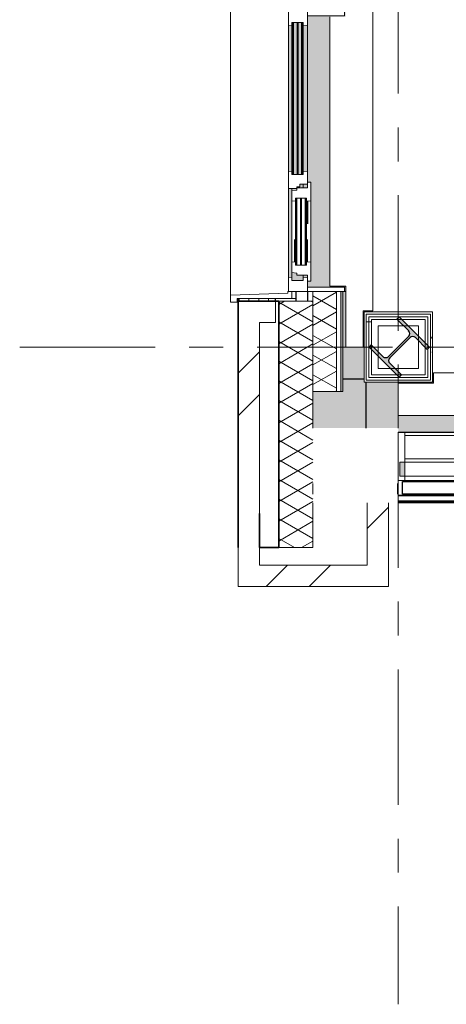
# Model space of a CAD drawing. Extents: x 2744 to 57639, y 3641 to 38820.
# Tile 2 of 179: x 2744 to 4741, y 16247 to 20863. Entities that reach past the tile are written whole.
import ezdxf

# ---------------------------------------------------------------- set-up
doc = ezdxf.new("R2010")
doc.units = 0
doc.header["$LTSCALE"] = 50
doc.linetypes.add('gestippeld', pattern=[6.35, 3.175, -3.175])
doc.linetypes.add('stramien', pattern=[22.225, 12.7, -3.175, 3.175, -3.175])
doc.layers.get('0').update_dxf_attribs({"linetype": 'CONTINUOUS'})
for name, color, linetype, lineweight in [('A-FLOR-PATT', 8, 'CONTINUOUS', 18), ('A-GLAZ', 8, 'CONTINUOUS', 25), ('A-GLAZ-GLAS', 8, 'CONTINUOUS', 25), ('A-WALL', 8, 'CONTINUOUS', 25), ('A-WALL-MBNI', 8, 'CONTINUOUS', 25), ('A-WALL-PATT', 8, 'CONTINUOUS', 50), ('I-WALL', 8, 'CONTINUOUS', 25), ('S-COLS', 8, 'CONTINUOUS', 18), ('S-GRID', 8, 'CONTINUOUS', 18)]:
    doc.layers.add(name, color=color, linetype=linetype, lineweight=lineweight)
pattern_1 = [(0, (4356.6, 19095.7), (0, 500), []), (0, (4356.6, 19045.7), (0, 500), []), (0, (4356.6, 18995.7), (0, 500), []), (0, (4356.6, 18945.7), (0, 500), [])]
pattern_2 = [(0, (0, 0), (406.4, 101.6), [33.528, -271.272, 33.528, -271.272, -1625.6]), (0, (0, 0), (406.4, 101.6), [-609.6, 33.528, -576.072, 33.528, -271.272, -711.2]), (0, (0, 0), (406.4, 101.6), [-1524, 33.528, -169.672, 33.528, -474.472]), (120, (152.4, 50.8), (-291.18818, 301.15272), [33.528, -271.272, 33.528, -271.272, -1625.6]), (120, (152.4, 50.8), (-291.18818, 301.15272), [-609.6, 33.528, -576.072, 33.528, -271.272, -711.2]), (120, (152.4, 50.8), (-291.18818, 301.15272), [-1524, 33.528, -169.672, 33.528, -474.472]), (240, (203.2, 254), (-115.21182, -402.75272), [33.528, -271.272, 33.528, -271.272, -1625.6]), (240, (203.2, 254), (-115.21182, -402.75272), [-609.6, 33.528, -576.072, 33.528, -271.272, -711.2]), (240, (203.2, 254), (-115.21182, -402.75272), [-1524, 33.528, -169.672, 33.528, -474.472])]
pattern_3 = [(135, (20244.87, -3941.6), (-212.132, -212.132), [])]
pattern_4 = [(45, (-5433.3, -18763.2), (-707.107, 707.107), []), (135, (-5433.3, -18763.2), (-707.107, -707.107), [])]

# ---------------------------------------------------------------- blocks, each defined once
blk = doc.blocks.new('10844_ABT model nieuw_export 08-11-2012_rvt-1-Plotview 4e Verdieping - schaal 1 op 100')
at = {"layer": 'S-COLS', "lineweight": 5}
blk.add_hatch(color=256, dxfattribs=at).paths.add_polyline_path([(4520.8, 19186.8), (4531.4, 19197.4), (4476.6, 19252.2), (4471.3, 19264.9), (4476.6, 19277.6), (4571.3, 19372.4), (4584.1, 19377.7), (4596.8, 19372.4), (4651.6, 19317.6), (4662.2, 19328.2), (4520.8, 19469.6), (4510.2, 19459), (4565, 19404.2), (4570.2, 19391.5), (4565, 19378.8), (4470.2, 19284), (4457.5, 19278.7), (4444.8, 19284), (4389.9, 19338.8), (4379.3, 19328.2), (4515.8, 19191.7)], flags=0)
at = {"layer": 'S-COLS', "color": 0, "lineweight": 25}
for p, q in [((4520.8, 19469.6), (4510.2, 19459)), ((4510.2, 19459), (4565, 19404.2)), ((4662.2, 19328.2), (4520.8, 19469.6)), ((4389.9, 19338.8), (4379.3, 19328.2)), ((4444.8, 19284), (4389.9, 19338.8)), ((4565, 19378.8), (4470.2, 19284)), ((4476.6, 19277.6), (4571.3, 19372.4)), ((4596.8, 19372.4), (4651.6, 19317.6)), ((4379.3, 19328.2), (4520.8, 19186.8)), ((4651.6, 19317.6), (4662.2, 19328.2)), ((4531.4, 19197.4), (4476.6, 19252.2)), ((4520.8, 19186.8), (4531.4, 19197.4))]:
    blk.add_line(p, q, dxfattribs=at)
for centre, start, end in [((4552.2, 19391.5), 315, 45), ((4584.1, 19359.7), 45, 135), ((4457.5, 19296.7), 225, 315), ((4489.3, 19264.9), 135, 225)]:
    blk.add_arc(centre, 18, start, end, dxfattribs=at)
blk = doc.blocks.new('31_KA_Houten kozijn metselwerkgevel met draaiend deel verdieping - 31_KA_Houten kozijn metselwerkgevel met draaiend deel verdieping-V157-Plotview 4e Verdieping - schaal 1 op 100')
at = {"layer": 'A-GLAZ'}
blk.add_hatch(color=256, dxfattribs=at).paths.add_polyline_path([(656.5, 323.5), (656.5, 328.5), (631.5, 328.5), (631.5, 255), (-631.5, 255), (-631.5, 328.5), (-656.5, 328.5), (-656.5, 323.5), (-636.5, 323.5), (-636.5, 150), (143, 150), (143, 166), (607, 166), (607, 150), (636.5, 150), (636.5, 323.5)], flags=0)
h = blk.add_hatch(color=256, dxfattribs=at)
h.paths.add_polyline_path([(591.8, 150), (580, 150), (580, 129.8), (589.5, 129.8), (591.3, 145.8)], flags=0)
h.paths.add_polyline_path([(170, 129.8), (170, 150), (152.5, 150), (152.5, 129.8), (162.4, 129.8)], flags=0)
h.paths.add_polyline_path([(94.3, 150), (-591.8, 150), (-589.5, 129.8), (92, 129.8)], flags=0)
at = {"layer": 'A-GLAZ', "lineweight": 18}
h = blk.add_hatch(dxfattribs=at)
h.set_pattern_fill('FP_390', color=256, style=0, pattern_type=2)
h.set_pattern_definition(pattern_3)
h.paths.add_polyline_path([(174, 99), (165, 99), (165, 114), (152.5, 114), (152.5, 150), (94.3, 150), (92, 129.8), (107, 129.8), (107, 77), (92, 77), (93.6, 60), (174, 60), (174, 90.9)], flags=0)
at = {"layer": 'A-GLAZ'}
h = blk.add_hatch(color=256, dxfattribs=at)
h.paths.add_polyline_path([(604.5, 129.8), (580, 129.8), (580, 99), (569.5, 99), (567.9, 77), (604.5, 77)], flags=0)
h.paths.add_polyline_path([(182.1, 77), (180.5, 99), (174, 99), (174, 77), (180.5, 77)], flags=0)
h.paths.add_polyline_path([(170, 129.8), (152.5, 129.8), (152.5, 114), (165, 114), (165, 99), (170, 99), (170, 114)], flags=0)
h.paths.add_polyline_path([(107, 84.3), (107, 101.3), (-604.5, 101.3), (-604.5, 84.3), (-277.3, 84.3)], flags=0)
h.paths.add_polyline_path([(107, 105.3), (107, 122.3), (-604.5, 122.3), (-604.5, 105.3), (52, 105.3)], flags=0)
h.paths.add_polyline_path([(107, 80.3), (-604.5, 80.3), (-604.5, 77), (107, 77)], flags=0)
h.paths.add_polyline_path([(107, 129.8), (-604.5, 129.8), (-604.5, 126.3), (107, 126.3)], flags=0)
at = {"layer": 'A-GLAZ', "lineweight": 18}
h = blk.add_hatch(dxfattribs=at)
h.set_pattern_fill('FP_390', color=256, style=0, pattern_type=2)
h.set_pattern_definition(pattern_3)
h.paths.add_polyline_path([(-656.5, 56.9), (-656.5, 76.9), (-688.5, 76.9), (-688.5, -180.1), (-706.5, -180.1), (-706.5, -210.1), (-673.9, -210.1), (-664.2, 56.9)], flags=0)
at = {"layer": 'A-GLAZ'}
h = blk.add_hatch(color=256, dxfattribs=at)
h.paths.add_polyline_path([(591.1, 60), (589.5, 77), (174, 76), (174, 60), (589.5, 60)], flags=0)
h.paths.add_polyline_path([(93.6, 60), (92, 77), (-589.5, 77), (-591.1, 60), (92, 60)], flags=0)
at = {"layer": 'A-GLAZ', "lineweight": 18}
h = blk.add_hatch(dxfattribs=at)
h.set_pattern_fill('FP_390', color=256, style=0, pattern_type=2)
h.set_pattern_definition(pattern_3)
h.paths.add_polyline_path([(706.5, -180.1), (688.5, -180.1), (688.5, 76.9), (656.5, 76.9), (656.5, 56.9), (664.2, 56.9), (673.9, -210.1), (706.5, -210.1)], flags=0)
for p, q in [((-656.5, 323.5), (-656.5, 328.5)), ((-636.5, 323.5), (-656.5, 323.5)), ((-656.5, 323.5), (-656.5, 150)), ((-636.5, 150), (-636.5, 323.5)), ((636.5, 323.5), (636.5, 150)), ((656.5, 323.5), (636.5, 323.5)), ((656.5, 328.5), (656.5, 323.5)), ((656.5, 150), (656.5, 323.5)), ((-656.5, 150), (-636.5, 150)), ((-591.8, 150), (-656.5, 150)), ((-656.5, 150), (-656.5, 60)), ((94.3, 150), (-591.8, 150)), ((-589.5, 129.8), (-591.8, 150)), ((94.3, 150), (92, 129.8)), ((143, 150), (94.3, 150)), ((152.5, 114), (152.5, 150)), ((591.8, 150), (589.5, 129.8)), ((656.5, 150), (607, 150)), ((636.5, 150), (656.5, 150)), ((656.5, 60), (656.5, 150)), ((-688.5, 94.9), (-688.5, 76.9)), ((-604.5, 126.3), (-604.5, 129.8)), ((-604.5, 129.8), (-589.5, 129.8)), ((-604.5, 105.3), (-604.5, 122.3)), ((-604.5, 84.3), (-604.5, 101.3)), ((-589.5, 129.8), (92, 129.8)), ((92, 129.8), (107, 129.8)), ((107, 129.8), (107, 126.3)), ((107, 122.3), (107, 105.3)), ((107, 101.3), (107, 84.3)), ((152.5, 129.8), (170, 129.8)), ((165, 114), (152.5, 114)), ((165, 99), (165, 114)), ((170, 99), (165, 99)), ((174, 60), (174, 99)), ((580, 129.8), (589.5, 129.8)), ((589.5, 129.8), (604.5, 129.8)), ((604.5, 129.8), (604.5, 77)), ((688.5, 76.9), (688.5, 94.9)), ((-656.5, 76.9), (-688.5, 76.9)), ((-688.5, 76.9), (-688.5, -180.1)), ((-673.9, -210.1), (-664.2, 56.9)), ((-664.2, 56.9), (-656.5, 56.9)), ((-656.5, 56.9), (-656.5, 76.9)), ((-656.5, 60), (-591.1, 60)), ((-604.5, 77), (-604.5, 80.3)), ((-589.5, 77), (-604.5, 77)), ((-591.1, 60), (-589.5, 77)), ((-591.1, 60), (93.6, 60)), ((92, 77), (-589.5, 77)), ((107, 77), (92, 77)), ((92, 77), (93.6, 60)), ((93.6, 60), (174, 60)), ((107, 80.3), (107, 77)), ((182.1, 77), (174, 77)), ((174, 60), (591.1, 60)), ((589.5, 77), (567.9, 77)), ((604.5, 77), (589.5, 77)), ((589.5, 77), (591.1, 60)), ((591.1, 60), (656.5, 60)), ((656.5, 76.9), (688.5, 76.9)), ((656.5, 56.9), (656.5, 76.9)), ((664.2, 56.9), (656.5, 56.9)), ((673.9, -210.1), (664.2, 56.9)), ((688.5, 76.9), (688.5, -180.1)), ((-688.5, -180.1), (-706.5, -180.1)), ((-706.5, -180.1), (-706.5, -210.1)), ((688.5, -180.1), (706.5, -180.1)), ((706.5, -180.1), (706.5, -210.1)), ((-706.5, -210.1), (-673.9, -210.1)), ((673.9, -210.1), (-673.9, -210.1)), ((706.5, -210.1), (673.9, -210.1))]:
    blk.add_line(p, q, dxfattribs=at)
blk = doc.blocks.new('31_KA_Houten kozijn metselwerkgevel triple glas - Type-9950171-Plotview 4e Verdieping - schaal 1 op 100')
at = {"layer": 'A-GLAZ'}
for points in [[(711.5, -4), (711.5, 0), (0, 0), (0, -4), (335.6, -4)], [(711.5, -25), (711.5, -21), (0, -21), (0, -25), (335.6, -25)], [(711.5, -46), (711.5, -42), (0, -42), (0, -46), (335.6, -46)]]:
    blk.add_hatch(color=256, dxfattribs=at).paths.add_polyline_path(points, flags=0)
at = {"layer": 'A-GLAZ', "lineweight": 18}
for p, q in [((711.5, 0), (0, 0)), ((0, 0), (0, -4)), ((711.5, -4), (711.5, 0)), ((0, -4), (711.5, -4)), ((711.5, -21), (0, -21)), ((0, -21), (0, -25)), ((0, -25), (711.5, -25)), ((711.5, -42), (0, -42)), ((0, -42), (0, -46)), ((0, -46), (711.5, -46)), ((711.5, -25), (711.5, -21)), ((711.5, -46), (711.5, -42))]:
    blk.add_line(p, q, dxfattribs=at)
blk = doc.blocks.new('31_KA_Houten kozijn draaiend deel metselwerkgevel - Type-V162-Plotview 4e Verdieping - schaal 1 op 100')
at = {"layer": 'A-GLAZ-GLAS', "lineweight": 18}
h = blk.add_hatch(dxfattribs=at)
h.set_pattern_fill('FP_393', color=256, style=0, pattern_type=2)
h.set_pattern_definition([(135, (20074.9, -4091.6), (-707.107, -707.107), []), (225, (20074.9, -4091.6), (707.107, -707.107), [])])
h.paths.add_polyline_path([(437, 16), (349.3, 16), (347, -4.2), (362, -4.2), (362, -57), (347, -57), (348.6, -74), (397.8, -74), (399.5, -51), (410, -51), (410, 0), (437, 0)], flags=0)
h.paths.add_polyline_path([(63, -4.2), (60.7, 16), (-27, 16), (-27, 0), (0, 0), (0, -51), (10.5, -51), (12.2, -74), (61.4, -74), (63, -57), (48, -57), (48, -4.2)], flags=0)
at = {"layer": 'A-GLAZ', "lineweight": 18}
for p, q in [((60.7, 16), (-27, 16)), ((-27, 16), (-27, 0)), ((63, -4.2), (60.7, 16)), ((349.3, 16), (60.7, 16)), ((349.3, 16), (347, -4.2)), ((437, 16), (349.3, 16)), ((410, 0), (437, 0)), ((437, 0), (437, 16)), ((-27, 0), (0, 0)), ((0, 0), (0, -51)), ((48, -7.5), (48, -4.2)), ((48, -4.2), (63, -4.2)), ((48, -28.5), (48, -11.5)), ((48, -49.5), (48, -32.5)), ((63, -4.2), (347, -4.2)), ((347, -4.2), (362, -4.2)), ((362, -4.2), (362, -7.5)), ((362, -11.5), (362, -28.5)), ((362, -32.5), (362, -49.5)), ((410, -51), (410, 0)), ((0, -51), (10.5, -51)), ((10.5, -51), (12.2, -74)), ((12.2, -74), (61.4, -74)), ((48, -57), (48, -53.5)), ((63, -57), (48, -57)), ((61.4, -74), (63, -57)), ((61.4, -74), (348.6, -74)), ((347, -57), (63, -57)), ((362, -57), (347, -57)), ((347, -57), (348.6, -74)), ((348.6, -74), (397.8, -74)), ((362, -53.5), (362, -57)), ((397.8, -74), (399.5, -51)), ((399.5, -51), (410, -51))]:
    blk.add_line(p, q, dxfattribs=at)
at = {"layer": 'A-GLAZ', "linetype": 'gestippeld'}
blk.add_line((347.3, -60), (241.8, -60), dxfattribs=at)
at = {"layer": 'A-GLAZ-GLAS'}
for p, q in [((62.5, 0), (168.2, 0)), ((347.5, 0), (241.8, 0))]:
    blk.add_line(p, q, dxfattribs=at)
blk = doc.blocks.new('31_KA_Houten kozijn metselwerkgevel triple glas - Type-9950170-Plotview 4e Verdieping - schaal 1 op 100')
at = {"layer": 'A-GLAZ'}
for points in [[(314, 0), (0, 0), (0, -4), (314, -4)], [(314, -21), (0, -21), (0, -25), (314, -25)], [(314, -46), (314, -42), (0, -42), (0, -46), (102, -46)]]:
    blk.add_hatch(color=256, dxfattribs=at).paths.add_polyline_path(points, flags=0)
at = {"layer": 'A-GLAZ', "lineweight": 18}
for p, q in [((314, 0), (0, 0)), ((0, 0), (0, -4)), ((314, -4), (314, 0)), ((0, -4), (314, -4)), ((314, -21), (0, -21)), ((0, -21), (0, -25)), ((0, -25), (314, -25)), ((314, -42), (0, -42)), ((0, -42), (0, -46)), ((0, -46), (314, -46)), ((314, -25), (314, -21)), ((314, -46), (314, -42))]:
    blk.add_line(p, q, dxfattribs=at)
blk = doc.blocks.new('28_KA_prefab betonnen borstwering vierde verdieping zuid - 28_KA_prefab betonnen borstwering vierde verdieping zuid-10146233-Plotview 4e Verdieping - schaal 1 op 100')
at = {"layer": 'A-WALL-PATT', "lineweight": 25}
h = blk.add_hatch(color=256, dxfattribs=at)
h.paths.add_polyline_path([(4356.6, 19178.2), (4356.6, 19493.2), (4366.6, 19493.2), (4366.6, 19498.2), (4351.6, 19498.2), (4351.6, 19328.2), (4270.1, 19328.2), (4270.1, 19588.4), (4256.6, 19588.4), (4256.6, 19178.2)], flags=0)
h.paths.add_polyline_path([(4256.6, 20901.4), (4270.1, 20901.4), (4270.1, 21421.7), (4256.6, 21421.7), (4256.6, 20961.8)], flags=0)
h.paths.add_polyline_path([(4351.6, 20991.5), (4366.6, 20991.5), (4366.6, 20996.5), (4356.6, 20996.5), (4356.6, 21326.5), (4366.6, 21326.5), (4366.6, 21331.5), (4351.6, 21331.5), (4351.6, 20996.5)], flags=0)
h.paths.add_polyline_path([(4256.6, 22734.7), (4270.1, 22734.7), (4270.1, 23255), (4256.6, 23255), (4256.6, 22824.9)], flags=0)
h.paths.add_polyline_path([(4361.6, 22824.9), (4366.6, 22824.9), (4366.6, 22829.9), (4356.6, 22829.9), (4356.6, 23159.9), (4366.6, 23160.2), (4366.6, 23164.9), (4351.6, 23164.9), (4351.6, 22824.9), (4356.6, 22824.9)], flags=0)
h.paths.add_polyline_path([(4256.6, 24568), (4270.1, 24568), (4270.1, 25088.4), (4256.6, 25088.4), (4256.6, 24658.2)], flags=0)
h.paths.add_polyline_path([(4361.6, 24658.2), (4366.6, 24658.2), (4366.6, 24663.2), (4356.6, 24663.2), (4356.6, 24993.2), (4366.6, 24993.2), (4366.6, 24998.2), (4351.6, 24998.2), (4351.6, 24658.2), (4356.6, 24658.2)], flags=0)
h.paths.add_polyline_path([(4256.6, 26401.4), (4270.1, 26401.4), (4270.1, 26921.7), (4256.6, 26921.7), (4256.6, 26457.7)], flags=0)
h.paths.add_polyline_path([(4351.6, 26491.5), (4366.6, 26491.5), (4366.6, 26496.5), (4356.6, 26496.5), (4356.6, 26826.5), (4366.6, 26826.5), (4366.6, 26831.5), (4351.6, 26831.5), (4351.6, 26496.5)], flags=0)
h.paths.add_polyline_path([(4265.1, 28234.7), (4270.1, 28234.7), (4270.1, 28755), (4256.6, 28755), (4256.6, 28234.7)], flags=0)
h.paths.add_polyline_path([(4366.6, 28324.9), (4366.6, 28329.9), (4356.6, 28329.9), (4356.6, 28659.9), (4366.6, 28659.9), (4366.6, 28664.9), (4351.6, 28664.9), (4351.6, 28324.9), (4361.6, 28324.9)], flags=0)
h.paths.add_polyline_path([(4265.1, 30068), (4270.1, 30068), (4270.1, 30588.4), (4256.6, 30588.4), (4256.6, 30068)], flags=0)
h.paths.add_polyline_path([(4366.6, 30158.2), (4366.6, 30163.2), (4356.6, 30163.2), (4356.6, 30493.2), (4366.6, 30493.2), (4366.6, 30498.2), (4351.6, 30498.2), (4351.6, 30158.2), (4361.6, 30158.2)], flags=0)
h.paths.add_polyline_path([(4270.1, 31901.4), (4270.1, 32421.7), (4256.6, 32421.7), (4256.6, 31901.4), (4265.1, 31901.4)], flags=0)
h.paths.add_polyline_path([(4351.6, 31991.5), (4366.6, 31991.5), (4366.6, 31996.5), (4356.6, 31996.5), (4356.6, 32326.5), (4366.6, 32326.5), (4366.6, 32331.5), (4351.6, 32331.5), (4351.6, 31996.5)], flags=0)
h.paths.add_polyline_path([(4256.6, 33734.7), (4270.1, 33734.7), (4270.1, 34255), (4256.6, 34255), (4256.6, 33824.9)], flags=0)
h.paths.add_polyline_path([(4366.6, 33824.9), (4366.6, 33829.9), (4356.6, 33829.9), (4356.6, 34159.9), (4366.6, 34159.9), (4366.6, 34166.9), (4351.6, 34166.9), (4351.6, 33824.9), (4361.6, 33824.9)], flags=0)
h.paths.add_polyline_path([(4270.1, 35568), (4270.1, 35828.2), (4351.6, 35828.2), (4351.6, 35658.2), (4366.6, 35658.2), (4366.6, 35663.2), (4356.6, 35663.2), (4356.6, 35993.2), (4676.6, 35993.2), (4676.6, 35978.2), (4681.6, 35978.2), (4681.6, 35998.2), (4516.6, 35998.2), (4516.6, 36074.7), (4776.8, 36074.7), (4776.8, 36088.2), (4256.6, 36088.2), (4256.6, 35568), (4265.1, 35568)], flags=0)
h.paths.add_polyline_path([(19068.1, 35978.2), (19076.6, 35978.2), (19075.8, 36088.2), (18923.1, 36088.2), (18923.1, 36074.7), (19068.1, 36074.7)], flags=0)
h.paths.add_polyline_path([(17509.9, 35978.2), (17514.9, 35978.2), (17514.9, 35998.2), (17184.9, 35998.2), (17184.9, 35978.2), (17189.9, 35978.2), (17189.9, 35993.2), (17509.9, 35993.2), (17509.9, 35983.2)], flags=0)
h.paths.add_polyline_path([(15351.6, 35978.2), (15356.6, 35978.2), (15356.6, 35993.2), (15676.6, 35993.2), (15676.6, 35978.2), (15681.6, 35978.2), (15681.6, 35998.2), (15351.6, 35998.2), (15351.6, 35983.2)], flags=0)
h.paths.add_polyline_path([(13848.3, 35978.2), (13848.3, 35998.2), (13730.8, 35998.2), (13730.8, 35993.5), (13635.8, 35993.5), (13635.8, 35998.2), (13518.3, 35998.2), (13518.3, 35978.2), (13523.3, 35978.2), (13523.3, 35993.2), (13843.3, 35993.2), (13843.3, 35978.2)], flags=0)
h.paths.add_polyline_path([(12014.9, 35978.2), (12014.9, 35998.2), (11897.4, 35998.2), (11897.4, 35993.5), (11802.4, 35993.5), (11802.4, 35998.2), (11684.9, 35998.2), (11684.9, 35978.2), (11689.9, 35978.2), (11689.9, 35993.2), (12009.9, 35993.2), (12009.9, 35978.2)], flags=0)
h.paths.add_polyline_path([(10176.6, 35978.2), (10181.6, 35978.2), (10181.6, 35998.2), (10064.1, 35998.2), (10064.1, 35993.5), (9969.1, 35993.5), (9969.1, 35998.2), (9856.6, 35998.2), (9856.6, 35993.2), (10176.6, 35993.2), (10176.6, 35983.2)], flags=0)
h.paths.add_polyline_path([(8343.3, 35978.2), (8348.3, 35978.2), (8348.3, 35998.2), (8018.3, 35998.2), (8018.3, 35978.2), (8023.3, 35978.2), (8023.3, 35993.2), (8343.3, 35993.2), (8343.3, 35983.2)], flags=0)
h.paths.add_polyline_path([(6514.9, 35978.2), (6514.9, 35998.2), (6184.9, 35998.2), (6184.9, 35978.2), (6189.9, 35978.2), (6189.9, 35993.2), (6509.9, 35993.2), (6509.9, 35978.2)], flags=0)
h.paths.add_polyline_path([(17514.9, 36074.7), (17610.1, 36074.7), (17610.1, 36088.2), (17089.8, 36088.2), (17089.8, 36074.7), (17470.6, 36074.7)], flags=0)
h.paths.add_polyline_path([(15776.8, 36074.7), (15776.8, 36088.2), (15256.4, 36088.2), (15256.4, 36074.7), (15681.6, 36074.7)], flags=0)
h.paths.add_polyline_path([(9756.4, 36074.7), (9969.1, 36074.7), (9969.1, 36088.2), (9756.4, 36088.2), (9756.4, 36079.7)], flags=0)
h.paths.add_polyline_path([(11897.4, 36074.7), (12110.1, 36074.7), (12110.1, 36088.2), (11897.4, 36088.2)], flags=0)
h.paths.add_polyline_path([(11802.4, 36074.7), (11802.4, 36088.2), (11589.8, 36088.2), (11589.8, 36074.7), (11783.2, 36074.7)], flags=0)
h.paths.add_polyline_path([(13635.8, 36074.7), (13635.8, 36088.2), (13423.1, 36088.2), (13423.1, 36074.7), (13518.3, 36074.7)], flags=0)
h.paths.add_polyline_path([(10181.6, 36074.7), (10276.8, 36074.7), (10276.8, 36088.2), (10064.1, 36088.2), (10064.1, 36074.7)], flags=0)
h.paths.add_polyline_path([(13730.8, 36074.7), (13943.4, 36074.7), (13943.4, 36088.2), (13730.8, 36088.2)], flags=0)
h.paths.add_polyline_path([(8443.4, 36074.7), (8443.4, 36088.2), (7923.1, 36088.2), (7923.1, 36074.7), (8348.3, 36074.7)], flags=0)
h.paths.add_polyline_path([(6610.1, 36074.7), (6610.1, 36088.2), (6089.8, 36088.2), (6089.8, 36074.7), (6514.9, 36074.7)], flags=0)
at = {"layer": 'A-WALL-MBNI'}
for p, q in [((4366.6, 19498.2), (4366.6, 19493.2)), ((4356.6, 19178.2), (4256.6, 19178.2))]:
    blk.add_line(p, q, dxfattribs=at)
blk = doc.blocks.new('28_KA_prefab betonnen borstwering vierde verdieping oostgevel - 28_KA_prefab betonnen borstwering vierde verdieping oostgevel-10146947-Plotview 4e Verdieping - schaal 1 op 100')
at = {"layer": 'A-WALL-PATT', "lineweight": 25}
h = blk.add_hatch(color=256, dxfattribs=at)
h.paths.add_polyline_path([(31916.6, 18928.2), (31916.6, 19008.2), (30183.2, 19008.2), (30183.2, 18929.2), (26516.6, 18929.2), (26516.6, 18929.2), (24683.3, 18929.2), (24683.2, 18929.2), (22849.9, 18929.2), (22849.9, 18929.2), (21016.6, 18929.2), (21016.6, 18929.2), (19183.3, 18929.2), (19183.2, 18929.2), (17349.9, 18929.2), (17349.9, 18929.2), (15516.6, 18929.2), (15516.6, 18929.2), (13683.3, 18929.2), (13683.2, 18929.2), (11849.9, 18929.2), (11849.9, 18929.2), (10016.6, 18929.2), (10016.6, 18929.2), (8183.3, 18929.2), (8183.2, 18929.2), (6349.9, 18929.2), (6349.9, 18929.2), (4516.6, 18929.2), (4515.8, 19163.2), (4366.6, 19163.2), (4366.6, 18948.2), (4516.6, 18948.2), (4516.6, 18928.2), (31689.3, 18928.2)], flags=0)
h.paths.add_polyline_path([(30278.3, 19158.2), (30348.3, 19158.2), (30348.3, 19178.2), (30343.3, 19178.2), (30343.3, 19163.2), (30183.2, 19163.2), (30183.2, 19158.2)], flags=0)
h.paths.add_polyline_path([(21016.6, 19158.2), (21016.6, 19158.2), (21016.6, 19163.2)], flags=0)
h.paths.add_polyline_path([(19183.2, 19158.2), (19183.3, 19158.2), (19183.2, 19163.2)], flags=0)
h.paths.add_polyline_path([(6349.9, 19158.2), (6349.9, 19158.2), (6349.9, 19163.2)], flags=0)
h.paths.add_polyline_path([(30018.3, 19174.2), (30023.3, 19174.2), (30023.3, 19178.2), (30018.3, 19178.2)], flags=0)
h.paths.add_polyline_path([(28514.9, 19174.2), (28514.9, 19178.2), (28509.9, 19178.2), (28509.9, 19174.2)], flags=0)
h.paths.add_polyline_path([(28184.9, 19174.2), (28189.9, 19174.2), (28189.9, 19178.2), (28184.9, 19178.2)], flags=0)
h.paths.add_polyline_path([(26356.6, 19174.2), (26356.6, 19178.2), (26351.6, 19178.2), (26351.6, 19174.2)], flags=0)
h.paths.add_polyline_path([(24848.3, 19174.2), (24848.3, 19178.2), (24843.3, 19178.2), (24843.3, 19174.2)], flags=0)
h.paths.add_polyline_path([(26681.6, 19174.2), (26681.6, 19178.2), (26676.6, 19178.2), (26676.6, 19174.2)], flags=0)
h.paths.add_polyline_path([(24518.3, 19174.2), (24523.3, 19174.2), (24523.3, 19178.2), (24518.3, 19178.2)], flags=0)
h.paths.add_polyline_path([(21176.6, 19174.2), (21181.6, 19174.2), (21181.6, 19178.2), (21176.6, 19178.2)], flags=0)
h.paths.add_polyline_path([(23014.9, 19174.2), (23014.9, 19178.2), (23009.9, 19178.2), (23009.9, 19174.2)], flags=0)
h.paths.add_polyline_path([(22689.9, 19174.2), (22689.9, 19178.2), (22684.9, 19178.2), (22684.9, 19174.2)], flags=0)
h.paths.add_polyline_path([(19018.3, 19174.2), (19023.3, 19174.2), (19023.3, 19178.2), (19018.3, 19178.2)], flags=0)
h.paths.add_polyline_path([(20851.6, 19174.2), (20856.6, 19174.2), (20856.6, 19178.2), (20851.6, 19178.2)], flags=0)
h.paths.add_polyline_path([(19348.3, 19174.2), (19348.3, 19178.2), (19343.3, 19178.2), (19343.3, 19174.2)], flags=0)
h.paths.add_polyline_path([(17189.9, 19174.2), (17189.9, 19178.2), (17184.9, 19178.2), (17184.9, 19174.2)], flags=0)
h.paths.add_polyline_path([(15676.6, 19174.2), (15681.6, 19174.2), (15681.6, 19178.2), (15676.6, 19178.2)], flags=0)
h.paths.add_polyline_path([(11689.9, 19174.2), (11689.9, 19178.2), (11684.9, 19178.2), (11684.9, 19174.2)], flags=0)
h.paths.add_polyline_path([(15351.6, 19174.2), (15356.6, 19174.2), (15356.6, 19178.2), (15351.6, 19178.2)], flags=0)
h.paths.add_polyline_path([(13848.3, 19174.2), (13848.3, 19178.2), (13843.3, 19178.2), (13843.3, 19174.2)], flags=0)
h.paths.add_polyline_path([(10181.6, 19174.2), (10181.6, 19178.2), (10176.6, 19178.2), (10176.6, 19174.2)], flags=0)
h.paths.add_polyline_path([(13523.3, 19174.2), (13523.3, 19178.2), (13518.3, 19178.2), (13518.3, 19174.2)], flags=0)
h.paths.add_polyline_path([(12014.9, 19174.2), (12014.9, 19178.2), (12009.9, 19178.2), (12009.9, 19174.2)], flags=0)
h.paths.add_polyline_path([(8348.3, 19174.2), (8348.3, 19178.2), (8343.3, 19178.2), (8343.3, 19174.2)], flags=0)
h.paths.add_polyline_path([(9856.6, 19174.2), (9856.6, 19178.2), (9851.6, 19178.2), (9851.6, 19174.2)], flags=0)
h.paths.add_polyline_path([(8023.3, 19174.2), (8023.3, 19178.2), (8018.3, 19178.2), (8018.3, 19174.2)], flags=0)
h.paths.add_polyline_path([(6189.9, 19174.2), (6189.9, 19178.2), (6184.9, 19178.2), (6184.9, 19174.2)], flags=0)
h.paths.add_polyline_path([(4681.6, 19174.2), (4681.6, 19178.2), (4676.6, 19178.2), (4676.6, 19174.2)], flags=0)
h.paths.add_polyline_path([(6514.9, 19174.2), (6514.9, 19178.2), (6509.9, 19178.2), (6509.9, 19174.2)], flags=0)
at = {"layer": 'A-WALL-MBNI'}
for p, q in [((4366.6, 18948.2), (4366.6, 19163.2)), ((4676.6, 19178.2), (4681.6, 19178.2))]:
    blk.add_line(p, q, dxfattribs=at)
blk = doc.blocks.new('31_KA_Houten vliesgevel met draaiend deel natuursteen gevel - 31_KA_Houten vliesgevel met draaiend deel natuursteen gevel-V197-Plotview 4e Verdieping - schaal 1 op 100')
at = {"layer": 'A-GLAZ'}
h = blk.add_hatch(color=256, dxfattribs=at)
h.paths.add_polyline_path([(-601.5, 166), (916.6, 166), (916.6, 245), (-916.7, 245), (-916.7, 166)], flags=0)
h.paths.add_polyline_path([(751.7, 395), (916.6, 395), (916.6, 400), (756.7, 400), (756.7, 411), (751.7, 410), (751.7, 400)], flags=0)
h.paths.add_polyline_path([(-751.7, 396.3), (-751.7, 411), (-756.7, 410), (-756.7, 400), (-916.7, 400), (-916.7, 396.3), (-756.7, 396.3)], flags=0)
at = {"layer": 'A-GLAZ', "lineweight": 18}
h = blk.add_hatch(dxfattribs=at)
h.set_pattern_fill('FP_446', color=256, style=0, pattern_type=2)
h.set_pattern_definition(pattern_4)
h.paths.add_polyline_path([(346.4, 150), (886.6, 150), (886.6, 165), (-886.7, 165), (-886.7, 150), (-285.5, 150)], flags=0)
at = {"layer": 'A-GLAZ'}
h = blk.add_hatch(color=256, dxfattribs=at)
h.paths.add_polyline_path([(910.1, -40), (910.1, 26), (886.6, 26), (886.6, -40)], flags=0)
h.paths.add_polyline_path([(-910.2, -40), (-886.7, -40), (-886.7, 26), (-910.2, 26), (-910.2, 0.3)], flags=0)
at = {"layer": 'A-GLAZ', "lineweight": 18}
h = blk.add_hatch(dxfattribs=at)
h.set_pattern_fill('FP_446', color=256, style=0, pattern_type=2)
h.set_pattern_definition(pattern_4)
h.paths.add_polyline_path([(662.4, 26), (886.6, 26), (886.6, 41), (-886.7, 41), (-886.7, 26), (346.4, 26)], flags=0)
h = blk.add_hatch(dxfattribs=at)
h.set_pattern_fill('FP_446', color=256, style=0, pattern_type=2)
h.set_pattern_definition(pattern_4)
h.paths.add_polyline_path([(886.6, -60), (886.6, -40), (-886.7, -40), (-886.7, -60), (662.4, -60)], flags=0)
at = {"layer": 'A-GLAZ'}
blk.add_hatch(color=256, dxfattribs=at).paths.add_polyline_path([(916.6, -158.6), (916.6, -155.6), (-916.7, -155.6), (-916.7, -158.6), (662.4, -158.6)], flags=0)
at = {"layer": 'A-GLAZ', "lineweight": 18}
for p, q in [((-916.7, 396.3), (-916.7, 400)), ((-751.7, 411), (-756.7, 411)), ((756.7, 411), (751.7, 411)), ((916.6, 400), (916.6, 395)), ((-916.7, 185), (-916.7, 245)), ((916.6, 245), (916.6, 166)), ((-916.7, 166), (916.6, 166)), ((-886.7, 165), (-916.7, 165)), ((-886.7, 26), (-886.7, 165)), ((886.6, 165), (-886.7, 165)), ((-886.7, 165), (-886.7, 150)), ((886.6, 150), (-886.7, 150)), ((-886.7, 150), (-886.7, 41)), ((-886.7, 150), (886.6, 150)), ((916.6, 165), (886.6, 165)), ((886.6, 165), (886.6, 26)), ((886.6, 150), (886.6, 165)), ((886.6, 41), (886.6, 150)), ((916.6, -60), (916.6, 165)), ((-910.2, -40), (-910.2, 26)), ((-910.2, 26), (-886.7, 26)), ((-886.7, 41), (886.6, 41)), ((886.6, 41), (-886.7, 41)), ((-886.7, 41), (-886.7, 26)), ((-886.7, 26), (886.6, 26)), ((-886.7, 26), (-886.7, -40)), ((886.6, 26), (886.6, 41)), ((886.6, 26), (910.1, 26)), ((886.6, -40), (886.6, 26)), ((910.1, 26), (910.1, -40)), ((-886.7, -40), (-910.2, -40)), ((-886.7, -60), (-886.7, -40)), ((886.6, -40), (-886.7, -40)), ((-886.7, -40), (-886.7, -60)), ((910.1, -40), (886.6, -40)), ((886.6, -40), (886.6, -60)), ((886.6, -60), (886.6, -40)), ((-916.7, -60), (-886.7, -60)), ((-916.7, -125), (-916.7, -75)), ((-886.7, -60), (886.6, -60)), ((886.6, -60), (916.6, -60)), ((916.6, -60), (916.6, -128.6)), ((916.6, -128.6), (-916.7, -128.6)), ((916.6, -131.6), (-916.7, -131.6)), ((916.6, -128.6), (916.6, -131.6)), ((916.6, -131.6), (916.6, -155.6)), ((916.6, -155.6), (-916.7, -155.6)), ((-916.7, -158.6), (916.6, -158.6)), ((916.6, -158.6), (916.6, -155.6))]:
    blk.add_line(p, q, dxfattribs=at)
at = {"layer": 'A-GLAZ'}
for p, q in [((-896.7, -125), (-896.7, -65)), ((-896.7, -65), (896.6, -65)), ((896.6, -65), (896.6, -125)), ((896.6, -125), (-896.7, -125))]:
    blk.add_line(p, q, dxfattribs=at)
blk = doc.blocks.new('vensterbank tweede verdieping3 - vensterbank tweede verdieping-12052795-Plotview 4e Verdieping - schaal 1 op 100')
at = {"layer": 'A-GLAZ', "lineweight": 18}
for p, q in [((4396.6, 19498.2), (4396.6, 20991.5)), ((4196.6, 20876.4), (4196.6, 19613.4)), ((4196.6, 19613.4), (4270.1, 19613.4)), ((4270.1, 19613.4), (4270.1, 19328.2)), ((4351.6, 19328.2), (4351.6, 19498.2)), ((4351.6, 19498.2), (4396.6, 19498.2)), ((4270.1, 19328.2), (4351.6, 19328.2)), ((6184.9, 19208.2), (4681.6, 19208.2)), ((4681.6, 19208.2), (4681.6, 19159.5)), ((4681.6, 19159.5), (4516.6, 19159.5)), ((4516.6, 19159.5), (4516.6, 19008.2)), ((4516.6, 19008.2), (9969.1, 19008.2))]:
    blk.add_line(p, q, dxfattribs=at)
blk = doc.blocks.new('Onderlegger 4e verdieping')
at = {"layer": 'A-FLOR-PATT', "lineweight": 5}
blk.add_hatch(color=256, dxfattribs=at).paths.add_polyline_path([(4116.9, 18948.2), (4366.6, 18948.2), (4366.6, 19163.2), (4356.6, 19163.2), (4356.6, 19178.2), (4256.6, 19178.2), (4256.6, 19119.5), (4116.6, 19119.5), (4116.6, 18948.2)], flags=0)
at = {"layer": 'A-WALL-PATT', "lineweight": 18}
h = blk.add_hatch(dxfattribs=at)
h.set_pattern_fill('FP_410', color=256, angle=60, style=0, pattern_type=2)
h.set_pattern_definition([(330, (4156.6, 27673.84), (80.0104, 46.182), []), (30, (4156.6, 27581.44), (0.0104, 92.382), [])])
h.paths.add_polyline_path([(4199.9, 19119.5), (4226.6, 19119.5), (4226.6, 19588.4), (4116.6, 19588.4), (4116.6, 19119.5)], flags=0)
h.paths.add_polyline_path([(4116.6, 20901.4), (4226.6, 20901.4), (4226.6, 21421.7), (4116.6, 21421.7), (4116.6, 20961.8)], flags=0)
h.paths.add_polyline_path([(4199.9, 22734.7), (4226.6, 22734.7), (4226.6, 23255), (4116.6, 23255), (4116.6, 22734.7)], flags=0)
h.paths.add_polyline_path([(4226.6, 24568), (4226.6, 25088.4), (4116.6, 25088.4), (4116.6, 24568), (4199.9, 24568)], flags=0)
h.paths.add_polyline_path([(4199.9, 26401.4), (4226.6, 26401.4), (4226.6, 26921.7), (4116.6, 26921.7), (4116.6, 26401.4)], flags=0)
h.paths.add_polyline_path([(4199.9, 28234.7), (4226.6, 28234.7), (4226.6, 28755), (4116.6, 28755), (4116.6, 28234.7)], flags=0)
h.paths.add_polyline_path([(4116.6, 30068), (4226.6, 30068), (4226.6, 30588.4), (4116.6, 30588.4), (4116.6, 30194.8)], flags=0)
h.paths.add_polyline_path([(4199.9, 31901.4), (4226.6, 31901.4), (4226.6, 32421.7), (4116.6, 32421.7), (4116.6, 31901.4)], flags=0)
h.paths.add_polyline_path([(4116.6, 33734.7), (4226.6, 33734.7), (4226.6, 34255), (4116.6, 34255), (4116.6, 34151.8)], flags=0)
h.paths.add_polyline_path([(4199.9, 35568), (4226.6, 35568), (4226.6, 36228.2), (4116.6, 36228.2), (4116.6, 35568)], flags=0)
h = blk.add_hatch(dxfattribs=at)
h.set_pattern_fill('FP_9', color=256, style=0, pattern_type=2)
h.set_pattern_definition(pattern_2)
h.paths.add_polyline_path([(4246.6, 19119.5), (4256.6, 19119.5), (4256.6, 19588.4), (4246.6, 19588.4), (4246.6, 19203.1)], flags=0)
h.paths.add_polyline_path([(4256.6, 20901.4), (4256.6, 21421.7), (4246.6, 21421.7), (4246.6, 20901.4)], flags=0)
h.paths.add_polyline_path([(4256.6, 22734.7), (4256.6, 23255), (4246.6, 23255), (4246.6, 22734.7)], flags=0)
h.paths.add_polyline_path([(4256.6, 24568), (4256.6, 25088.4), (4246.6, 25088.4), (4246.6, 24568)], flags=0)
h.paths.add_polyline_path([(4256.6, 26401.4), (4256.6, 26921.7), (4246.6, 26921.7), (4246.6, 26401.4)], flags=0)
h.paths.add_polyline_path([(4256.6, 28234.7), (4256.6, 28755), (4246.6, 28755), (4246.6, 28234.7)], flags=0)
h.paths.add_polyline_path([(4256.6, 30068), (4256.6, 30588.4), (4246.6, 30588.4), (4246.6, 30068)], flags=0)
h.paths.add_polyline_path([(4246.6, 31901.4), (4256.6, 31901.4), (4256.6, 32421.7), (4246.6, 32421.7), (4246.6, 31953.5)], flags=0)
h.paths.add_polyline_path([(4256.6, 33734.7), (4256.6, 34255), (4246.6, 34255), (4246.6, 33734.7)], flags=0)
h.paths.add_polyline_path([(4246.6, 35568), (4256.6, 35568), (4256.6, 36228.2), (4246.6, 36228.2), (4246.6, 35690.7)], flags=0)
h = blk.add_hatch(dxfattribs=at)
h.set_pattern_fill('FP_1', color=256, angle=45, style=0, pattern_type=2)
h.set_pattern_definition([(45, (400, -4e-13), (-565.685, 565.685), []), (45, (600, -6e-13), (-565.685, 565.685), [])])
h.paths.add_polyline_path([(3766.6, 18388.2), (3767.1, 18388.2), (3767.1, 18548.2), (3866.6, 18548.2), (3866.6, 19443.4), (3941.6, 19443.4), (3941.6, 19543.4), (3766.6, 19543.4), (3766.6, 19203.1)], flags=0)
h.paths.add_polyline_path([(3766.6, 20946.4), (3941.6, 20946.4), (3941.6, 21046.4), (3866.6, 21046.4), (3866.6, 21276.7), (3941.6, 21276.7), (3941.6, 21376.7), (3766.6, 21376.7), (3766.6, 20961.8)], flags=0)
h.paths.add_polyline_path([(3941.6, 22779.7), (3941.6, 22879.7), (3866.6, 22879.7), (3866.6, 23110), (3941.6, 23110), (3941.6, 23210), (3766.6, 23210), (3766.6, 22779.7), (3883.9, 22779.7)], flags=0)
h.paths.add_polyline_path([(3941.6, 24613), (3941.6, 24713), (3866.6, 24713), (3866.6, 24943.4), (3941.6, 24943.4), (3941.6, 25043.4), (3766.6, 25043.4), (3766.6, 24613), (3883.9, 24613)], flags=0)
h.paths.add_polyline_path([(3766.6, 26446.4), (3941.6, 26446.4), (3941.6, 26546.4), (3866.6, 26546.4), (3866.6, 26776.7), (3941.6, 26776.7), (3941.6, 26876.7), (3766.6, 26876.7)], flags=0)
h.paths.add_polyline_path([(3766.6, 28279.7), (3941.6, 28279.7), (3941.6, 28379.7), (3866.6, 28379.7), (3866.6, 28610), (3941.6, 28610), (3941.6, 28710), (3766.6, 28710)], flags=0)
h.paths.add_polyline_path([(3941.6, 30113), (3941.6, 30213), (3866.6, 30213), (3866.6, 30443.4), (3941.6, 30443.4), (3941.6, 30543.4), (3766.6, 30543.4), (3766.6, 30113), (3883.9, 30113)], flags=0)
h.paths.add_polyline_path([(3883.9, 31946.4), (3941.6, 31946.4), (3941.6, 32046.4), (3866.6, 32046.4), (3866.6, 32276.7), (3941.6, 32276.7), (3941.6, 32376.7), (3766.6, 32376.7), (3766.6, 31946.4)], flags=0)
h.paths.add_polyline_path([(3883.9, 33779.7), (3941.6, 33779.7), (3941.6, 33879.7), (3866.6, 33879.7), (3866.6, 34110), (3941.6, 34110), (3941.6, 34210), (3766.6, 34210), (3766.6, 33779.7)], flags=0)
h.paths.add_polyline_path([(3766.6, 35613), (3941.6, 35613), (3941.6, 35713), (3866.6, 35713), (3866.6, 35828.2), (3766.6, 35828.2)], flags=0)
h = blk.add_hatch(dxfattribs=at)
h.set_pattern_fill('FP_4', color=256, angle=60, style=0, pattern_type=2)
h.set_pattern_definition([(330, (3806.6, 27108.2), (80.0104, 46.182), []), (30, (3806.6, 27015.8), (0.0104, 92.382), [])])
h.paths.add_polyline_path([(4116.6, 18388.2), (4116.6, 19543.4), (3956.6, 19543.4), (3956.6, 18388.2)], flags=0)
h.paths.add_polyline_path([(3956.6, 20946.4), (4116.6, 20946.4), (4116.6, 21376.7), (3956.6, 21376.7), (3956.6, 20961.8)], flags=0)
h.paths.add_polyline_path([(4116.6, 22779.7), (4116.6, 23210), (3956.6, 23210), (3956.6, 22779.7)], flags=0)
h.paths.add_polyline_path([(4116.6, 24613), (4116.6, 25043.4), (3956.6, 25043.4), (3956.6, 24613)], flags=0)
h.paths.add_polyline_path([(4116.6, 26446.4), (4116.6, 26876.7), (3956.6, 26876.7), (3956.6, 26446.4)], flags=0)
h.paths.add_polyline_path([(4116.6, 28279.7), (4116.6, 28710), (3956.6, 28710), (3956.6, 28279.7)], flags=0)
h.paths.add_polyline_path([(4116.6, 30113), (4116.6, 30543.4), (3956.6, 30543.4), (3956.6, 30113)], flags=0)
h.paths.add_polyline_path([(4116.6, 31946.4), (4116.6, 32376.7), (3956.6, 32376.7), (3956.6, 31946.4)], flags=0)
h.paths.add_polyline_path([(4116.6, 33779.7), (4116.6, 34210), (3956.6, 34210), (3956.6, 33779.7)], flags=0)
h.paths.add_polyline_path([(4116.6, 35613), (4116.6, 35828.2), (3956.6, 35828.2), (3956.6, 35613)], flags=0)
h = blk.add_hatch(dxfattribs=at)
h.set_pattern_fill('FP_5', color=256, style=0, pattern_type=2)
h.set_pattern_definition([(90, (-5000.86, 18388.203), (-45.688, 3e-15), []), (180, (-5000.86, 18388.2), (-45.688, -105), [45.688, -45.688])])
h.paths.add_polyline_path([(3941.6, 19543.4), (3941.6, 19556.4), (3766.6, 19556.4), (3767.1, 19543.4), (3883.9, 19543.4)], flags=0)
h.paths.add_polyline_path([(3766.6, 20933.4), (3941.6, 20933.4), (3941.6, 20946.4), (3766.6, 20946.4)], flags=0)
h = blk.add_hatch(dxfattribs=at)
h.set_pattern_fill('FP_201', color=256, angle=-270, style=0, pattern_type=2)
h.set_pattern_definition([(270, (4316.6, 19493.2), (500, -9e-13), []), (270, (4266.6, 19493.2), (500, -9e-13), []), (270, (4216.6, 19493.2), (500, -9e-13), []), (270, (4166.6, 19493.2), (500, -9e-13), [])])
h.paths.add_polyline_path([(4654.1, 19470.7), (4666.6, 19470.7), (4666.6, 19483.2), (4366.6, 19483.2), (4366.6, 19470.7), (4515.8, 19470.7)], flags=0)
h = blk.add_hatch(dxfattribs=at)
h.set_pattern_fill('FP_9', color=256, style=0, pattern_type=2)
h.set_pattern_definition(pattern_2)
h.paths.add_polyline_path([(4666.6, 19163.2), (4676.6, 19163.2), (4676.6, 19483.2), (4666.6, 19483.2), (4666.6, 19173.2)], flags=0)
h = blk.add_hatch(dxfattribs=at)
h.set_pattern_fill('FP_202', color=256, angle=90, style=0, pattern_type=2)
h.set_pattern_definition(pattern_1)
h.paths.add_polyline_path([(4379.1, 19173.2), (4379.1, 19470.7), (4366.6, 19470.7), (4366.6, 19173.2)], flags=0)
h = blk.add_hatch(dxfattribs=at)
h.set_pattern_fill('FP_202', color=256, angle=90, style=0, pattern_type=2)
h.set_pattern_definition(pattern_1)
h.paths.add_polyline_path([(4391.6, 19185.7), (4391.6, 19458.2), (4379.1, 19458.2), (4379.1, 19185.7)], flags=0)
at = {"layer": 'A-WALL-PATT', "lineweight": 5}
h = blk.add_hatch(color=256, dxfattribs=at)
h.paths.add_polyline_path([(28349.9, 18629.8), (28349.9, 18629.8), (28349.9, 18631.6)], flags=0)
h.paths.add_polyline_path([(30183.2, 18629.8), (30186.6, 18629.8), (30186.6, 18733.2), (30183.2, 18733.2), (30183.2, 18631.6)], flags=0)
h.paths.add_polyline_path([(24683.2, 18629.8), (24683.3, 18629.8), (24683.2, 18631.6)], flags=0)
h.paths.add_polyline_path([(15516.6, 18629.8), (15516.6, 18629.8), (15516.6, 18631.6)], flags=0)
h.paths.add_polyline_path([(11849.9, 18629.8), (11849.9, 18629.8), (11849.9, 18631.6)], flags=0)
h.paths.add_polyline_path([(6349.9, 18629.8), (6349.9, 18629.8), (6349.9, 18631.6)], flags=0)
h.paths.add_polyline_path([(4516.6, 18629.8), (4515.8, 18688.2), (4513.3, 18688.2), (4513.3, 18638.2), (4516.6, 18638.2), (4516.6, 18629.8)], flags=0)
at = {"layer": 'A-WALL-PATT', "lineweight": 18}
h = blk.add_hatch(dxfattribs=at)
h.set_pattern_fill('FP_1', color=256, angle=45, style=0, pattern_type=2)
h.set_pattern_definition([(45, (400, -3e-13), (-565.685, 565.685), []), (45, (600, -4e-13), (-565.685, 565.685), [])])
h.paths.add_polyline_path([(4470.1, 18206.2), (4470.1, 18598.2), (4370.1, 18598.2), (4370.1, 18206.2)], flags=0)
h = blk.add_hatch(dxfattribs=at)
h.set_pattern_fill('FP_1', color=256, angle=45, style=0, pattern_type=2)
h.set_pattern_definition([(45, (400, -3e-13), (-565.685, 565.685), []), (45, (600, -5e-13), (-565.685, 565.685), [])])
h.paths.add_polyline_path([(4370.1, 18206.2), (4370.1, 18306.2), (3867.1, 18306.2), (3867.1, 18206.2), (3883.9, 18206.2)], flags=0)
at = {"layer": 'A-WALL'}
for p, q in [((4036.5, 19588.4), (4036.5, 19543.4)), ((4091.6, 19588.4), (4091.6, 19543.4)), ((3766.6, 19543.4), (3766.6, 19556.4)), ((3941.6, 19543.4), (3941.6, 19556.4)), ((30186.6, 18598.2), (4516.6, 18598.2))]:
    blk.add_line(p, q, dxfattribs=at)
at = {"layer": 'A-WALL', "lineweight": 35}
for p, q in [((3956.6, 19543.4), (3766.6, 19543.4)), ((3766.6, 19543.4), (3766.6, 18388.2)), ((3956.6, 19543.4), (3956.6, 18388.2)), ((3866.6, 18548.2), (3867.1, 18548.2)), ((3867.1, 18548.2), (3867.1, 18388.2)), ((3766.6, 18388.2), (3767.1, 18388.2)), ((3867.1, 18388.2), (3956.6, 18388.2))]:
    blk.add_line(p, q, dxfattribs=at)
at = {"layer": 'A-WALL', "lineweight": 18}
for p, q in [((3941.6, 19443.4), (3941.6, 19543.4)), ((4116.6, 19543.4), (3956.6, 19543.4)), ((3866.6, 19443.4), (3866.6, 18548.2)), ((3941.6, 19443.4), (3866.6, 19443.4)), ((4116.6, 18948.2), (4116.6, 19119.5)), ((4116.6, 18688.2), (4116.6, 18638.2)), ((4513.3, 18638.2), (4513.3, 18688.2)), ((4116.6, 18388.2), (4116.6, 18598.2)), ((4370.1, 18598.2), (4370.1, 18306.2)), ((4470.1, 18206.2), (4470.1, 18598.2)), ((3767.1, 18388.2), (3767.1, 18206.2)), ((3867.1, 18306.2), (3867.1, 18388.2)), ((3956.6, 18388.2), (4116.6, 18388.2)), ((4370.1, 18306.2), (3867.1, 18306.2)), ((3767.1, 18206.2), (4470.1, 18206.2))]:
    blk.add_line(p, q, dxfattribs=at)
at = {"layer": 'I-WALL', "lineweight": 18}
for p, q in [((4116.6, 19588.4), (4116.6, 19119.5)), ((4226.6, 19588.4), (4226.6, 19119.5)), ((4246.6, 19588.4), (4246.6, 19119.5)), ((4256.6, 19119.5), (4256.6, 19588.4)), ((4676.6, 19493.2), (4356.6, 19493.2)), ((4356.6, 19493.2), (4356.6, 19163.2)), ((4666.6, 19483.2), (4366.6, 19483.2)), ((4366.6, 19483.2), (4366.6, 19173.2)), ((4666.6, 19483.2), (4666.6, 19173.2)), ((4676.6, 19163.2), (4676.6, 19493.2)), ((4654.1, 19470.7), (4379.1, 19470.7)), ((4379.1, 19470.7), (4379.1, 19185.7)), ((4641.6, 19458.2), (4391.6, 19458.2)), ((4391.6, 19458.2), (4391.6, 19198.2)), ((4641.6, 19458.2), (4641.6, 19198.2)), ((4654.1, 19470.7), (4654.1, 19185.7)), ((4421.6, 19428.2), (4611.6, 19428.2)), ((4421.6, 19228.2), (4421.6, 19428.2)), ((4611.6, 19428.2), (4611.6, 19228.2)), ((4611.6, 19228.2), (4421.6, 19228.2)), ((4356.6, 19163.2), (4676.6, 19163.2)), ((4666.6, 19173.2), (4366.6, 19173.2)), ((4654.1, 19185.7), (4379.1, 19185.7)), ((4641.6, 19198.2), (4391.6, 19198.2)), ((4116.6, 19119.5), (4256.6, 19119.5))]:
    blk.add_line(p, q, dxfattribs=at)
at = {"layer": 'S-GRID', "linetype": 'stramien'}
for p, q in [((4516.6, 37820.1), (4516.6, 16247.5)), ((2743.8, 19328.2), (56270.4, 19328.2))]:
    blk.add_line(p, q, dxfattribs=at)
at = {"lineweight": 5}
blk.add_blockref('10844_ABT model nieuw_export 08-11-2012_rvt-1-Plotview 4e Verdieping - schaal 1 op 100', (0, 0), dxfattribs=at)
at = {"layer": 'A-GLAZ'}
for name, p in [('vensterbank tweede verdieping3 - vensterbank tweede verdieping-12052795-Plotview 4e Verdieping - schaal 1 op 100', (0, 0)), ('31_KA_Houten vliesgevel met draaiend deel natuursteen gevel - 31_KA_Houten vliesgevel met draaiend deel natuursteen gevel-V197-Plotview 4e Verdieping - schaal 1 op 100', (5433.3, 18763.2))]:
    blk.add_blockref(name, p, dxfattribs=at)
at = {"layer": 'A-GLAZ', "rotation": 269.9999999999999}
for name, p in [('31_KA_Houten kozijn metselwerkgevel met draaiend deel verdieping - 31_KA_Houten kozijn metselwerkgevel met draaiend deel verdieping-V157-Plotview 4e Verdieping - schaal 1 op 100', (3941.6, 20244.9)), ('31_KA_Houten kozijn metselwerkgevel triple glas - Type-9950171-Plotview 4e Verdieping - schaal 1 op 100', (4067.9, 20849.4)), ('31_KA_Houten kozijn draaiend deel metselwerkgevel - Type-V162-Plotview 4e Verdieping - schaal 1 op 100', (4091.6, 20074.9)), ('31_KA_Houten kozijn metselwerkgevel triple glas - Type-9950170-Plotview 4e Verdieping - schaal 1 op 100', (4084.1, 20026.9))]:
    blk.add_blockref(name, p, dxfattribs=at)
at = {"layer": 'A-WALL-MBNI'}
for name in ['28_KA_prefab betonnen borstwering vierde verdieping zuid - 28_KA_prefab betonnen borstwering vierde verdieping zuid-10146233-Plotview 4e Verdieping - schaal 1 op 100', '28_KA_prefab betonnen borstwering vierde verdieping oostgevel - 28_KA_prefab betonnen borstwering vierde verdieping oostgevel-10146947-Plotview 4e Verdieping - schaal 1 op 100']:
    blk.add_blockref(name, (0, 0), dxfattribs=at)

msp = doc.modelspace()

# ---------------------------------------------------------------- block references
msp.add_blockref('Onderlegger 4e verdieping', (0, 0))

doc.saveas('drawing.dxf')
